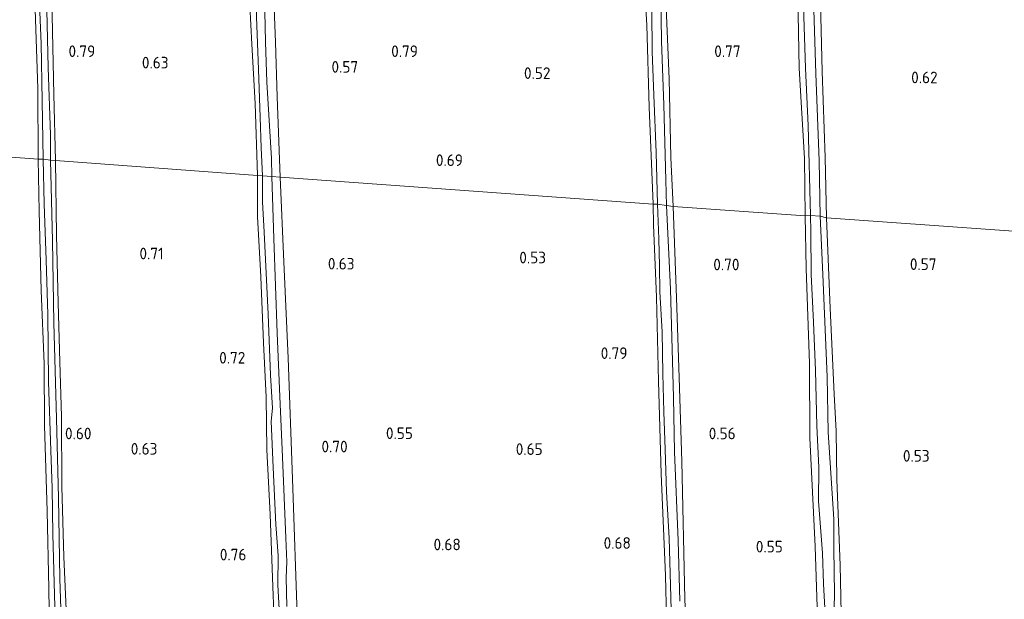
# Model space of a CAD drawing. Extents: x 126429 to 133038, y 413091 to 414846.
# Tile 109 of 256: x 128192 to 128344, y 413725 to 413815. Entities that reach past the tile are written whole.
import ezdxf
from ezdxf.enums import TextEntityAlignment as Align

# ---------------------------------------------------------------- set-up
doc = ezdxf.new("R2010")
doc.units = 0
for name, color, linetype, lineweight in [('B-ME-GR-GRAS-GV', 60, 'Continuous', 13), ('B-ME-OG-HOOGTEPUNT-S', 7, 'Continuous', 25), ('B-ME-OG-WATER_SLOOT-G', 120, 'Continuous', 18), ('B-ME-OG-WATER_SLOOT-GV', 120, 'Continuous', 18)]:
    doc.layers.add(name, color=color, linetype=linetype, lineweight=lineweight)
doc.styles.add('NLCS-ISO-ANNOTATIVE-T18', font='NLCS-ISO.ttf', dxfattribs={"height": 1.8})

# ---------------------------------------------------------------- blocks, each defined once
blk = doc.blocks.new('SAL-HOOGTELABEL-SO')
at = {"color": 0, "linetype": 'ByBlock', "lineweight": -2, "style": 'NLCS-ISO-ANNOTATIVE-T18'}
blk.add_attdef('HOOGTE', text='', height=1.8, dxfattribs=at).set_placement((2.79, 0), align=Align.RIGHT)

msp = doc.modelspace()

# ---------------------------------------------------------------- linework, layer by layer
at = {"layer": 'B-ME-GR-GRAS-GV'}
for points in [[(128194.225, 413816.586, 0.383), (128194.617, 413804.317, 0.446), (128194.658, 413793.401, 0.458), (128164.01, 413795.646, 0.434), (128163.949, 413799.861, 0.397), (128163.669, 413814.92, 0.534), (128163.357, 413832.036, 0.422)], [(128288.271, 413826.497, 0.621), (128289.003, 413814.167, 0.558), (128289.344, 413801.441, 0.571), (128289.958, 413786.398, 0.558), (128232.191, 413790.602, 0.671), (128231.726, 413803.025, 0.683), (128231.455, 413811.534, 0.608), (128230.978, 413823.45, 0.683)], [(128289.796, 413816.432, 0.121), (128289.84, 413810.085, 0.121), (128290.102, 413803.301, 0.121), (128290.463, 413794.432, 0.121), (128290.669, 413786.431, 0.121), (128289.958, 413786.398, 0.558), (128289.344, 413801.441, 0.571), (128289.003, 413814.167, 0.558), (128288.271, 413826.497, 0.621)], [(128196.869, 413815.64, 0.458), (128197.11, 413803.425, 0.446), (128197.369, 413793.189, 0.508), (128196.583, 413793.232, -0.055), (128196.567, 413797.141, -0.055), (128196.236, 413807.581, -0.055), (128195.867, 413823.201, -0.055)], [(128230.978, 413823.45, 0.683), (128231.455, 413811.534, 0.608), (128231.726, 413803.025, 0.683), (128232.191, 413790.602, 0.671), (128230.873, 413790.681, -0.405), (128230.833, 413793.5, -0.405), (128230.101, 413805.319, -0.405), (128229.932, 413811.568, -0.405), (128229.704, 413820.889, -0.405)], [(128194.705, 413822.312, -0.055), (128195.124, 413811.286, -0.055), (128195.311, 413802.398, -0.055), (128195.47, 413793.408, -0.055), (128194.658, 413793.401, 0.458), (128194.617, 413804.317, 0.446), (128194.225, 413816.586, 0.383)], [(128315.798, 413821.822, 0.546), (128316.188, 413806.988, 0.483), (128316.615, 413793.625, 0.483), (128316.863, 413784.277, 0.458), (128315.854, 413784.531, -0.505), (128315.713, 413793.115, -0.505), (128315.164, 413806.658, -0.505), (128314.819, 413818.217, -0.505)], [(128370.446, 413780.471, 0.575), (128316.863, 413784.277, 0.458), (128316.615, 413793.625, 0.483), (128316.188, 413806.988, 0.483), (128315.798, 413821.822, 0.546)], [(128291.857, 413820.67, 0.546), (128292.449, 413805.806, 0.583), (128292.728, 413793.639, 0.571), (128293.097, 413786.066, 0.583), (128292.059, 413786.193, 0.121), (128291.955, 413790.13, 0.121), (128291.638, 413801.815, 0.121), (128291.275, 413811.648, 0.121), (128291.178, 413818.91, 0.121)], [(128312.449, 413815.814, 0.508), (128312.596, 413807.484, 0.483), (128313.438, 413793.476, 0.471), (128313.545, 413784.589, 0.508), (128293.097, 413786.066, 0.583), (128292.728, 413793.639, 0.571), (128292.449, 413805.806, 0.583), (128291.857, 413820.67, 0.546)], [(128227.466, 413817.206, 0.383), (128227.766, 413811.183, 0.433), (128228.328, 413802.033, 0.321), (128228.693, 413790.83, 0.471), (128197.369, 413793.189, 0.508), (128197.11, 413803.425, 0.446), (128196.869, 413815.64, 0.458)], [(128228.519, 413815.457, -0.405), (128228.823, 413807.276, -0.405), (128229.094, 413799.909, -0.405), (128229.244, 413795.134, -0.405), (128229.454, 413790.814, -0.405), (128228.693, 413790.83, 0.471), (128228.328, 413802.033, 0.321), (128227.766, 413811.183, 0.433), (128227.466, 413817.206, 0.383)], [(128313.33, 413815.513, -0.505), (128313.585, 413807.459, -0.505), (128314.023, 413798.615, -0.505), (128314.385, 413784.669, -0.505), (128313.545, 413784.589, 0.508), (128313.438, 413793.476, 0.471), (128312.596, 413807.484, 0.483), (128312.449, 413815.814, 0.508)], [(128164.01, 413795.646, 0.434), (128194.658, 413793.401, 0.458), (128194.812, 413785.325, 0.508), (128195.127, 413773.032, 0.496), (128195.59, 413761.65, 0.508), (128195.661, 413752.129, 0.433), (128196.082, 413738.844, 0.458), (128196.328, 413726.857, 0.483), (128196.488, 413716.726, 0.458)], [(128196.488, 413716.726, 0.458), (128196.328, 413726.857, 0.483), (128196.082, 413738.844, 0.458), (128195.661, 413752.129, 0.433), (128195.59, 413761.65, 0.508), (128195.127, 413773.032, 0.496), (128194.812, 413785.325, 0.508), (128194.658, 413793.401, 0.458), (128195.47, 413793.408, -0.055), (128195.598, 413786.476, -0.055), (128195.915, 413777.736, -0.055), (128196.163, 413769.329, -0.055), (128196.29, 413758.868, -0.055), (128196.668, 413748.249, -0.055), (128196.846, 413742.432, -0.055), (128196.969, 413735.296, -0.055), (128197.281, 413724.019, -0.055)], [(128198.339, 413718.995, -0.055), (128198.037, 413728.394, -0.055), (128197.828, 413740.913, -0.055), (128197.512, 413753.18, -0.055), (128197.125, 413768.039, -0.055), (128196.894, 413780.71, -0.055), (128196.583, 413793.232, -0.055), (128197.369, 413793.189, 0.508), (128197.548, 413781.61, 0.496), (128197.776, 413771.121, 0.471), (128198.059, 413761.977, 0.496), (128198.28, 413753.494, 0.533), (128198.374, 413742.678, 0.446), (128198.643, 413731.757, 0.433), (128199.05, 413722.483, 0.483)], [(128199.05, 413722.483, 0.483), (128198.643, 413731.757, 0.433), (128198.374, 413742.678, 0.446), (128198.28, 413753.494, 0.533), (128198.059, 413761.977, 0.496), (128197.776, 413771.121, 0.471), (128197.548, 413781.61, 0.496), (128197.369, 413793.189, 0.508), (128228.693, 413790.83, 0.471), (128228.681, 413784.484, 0.496), (128229.188, 413775.132, 0.458), (128229.6, 413764.944, 0.533), (128230.025, 413756.482, 0.383), (128230.126, 413748.331, 0.571), (128230.644, 413738.344, 0.408), (128231.081, 413725.794, 0.396), (128231.475, 413717.104, 0.458)], [(128231.475, 413717.104, 0.458), (128231.081, 413725.794, 0.396), (128230.644, 413738.344, 0.408), (128230.126, 413748.331, 0.571), (128230.025, 413756.482, 0.383), (128229.6, 413764.944, 0.533), (128229.188, 413775.132, 0.458), (128228.681, 413784.484, 0.496), (128228.693, 413790.83, 0.471), (128229.454, 413790.814, -0.405), (128229.441, 413786.752, -0.405), (128229.695, 413782.076, -0.405), (128230.331, 413769.345, -0.405), (128230.709, 413759.919, -0.405), (128231.004, 413754.81, -0.405), (128230.807, 413752.784, -0.405), (128231.082, 413745.594, -0.405), (128231.524, 413736.776, -0.405), (128231.876, 413731.971, -0.405), (128231.801, 413727.378, -0.405), (128232.193, 413720.922, -0.405)], [(128233.202, 413724.098, -0.405), (128233.096, 413728.543, -0.405), (128233.2, 413730.977, -0.405), (128233.053, 413734.737, -0.405), (128232.564, 413747.212, -0.405), (128232.134, 413756.588, -0.405), (128231.714, 413766.446, -0.405), (128231.197, 413781.104, -0.405), (128230.873, 413790.681, -0.405), (128232.191, 413790.602, 0.671), (128232.768, 413777.491, 0.621), (128233.432, 413762.576, 0.758), (128234.116, 413743.878, 0.771), (128234.867, 413721.32, 0.633)], [(128234.867, 413721.32, 0.633), (128234.116, 413743.878, 0.771), (128233.432, 413762.576, 0.758), (128232.768, 413777.491, 0.621), (128232.191, 413790.602, 0.671), (128289.958, 413786.398, 0.558), (128290.03, 413783.223, 0.571), (128290.511, 413772.017, 0.558), (128290.794, 413758.987, 0.583), (128291.221, 413744.609, 0.546), (128291.893, 413728.879, 0.596), (128292.223, 413715.671, 0.633)], [(128292.223, 413715.671, 0.633), (128291.893, 413728.879, 0.596), (128291.221, 413744.609, 0.546), (128290.794, 413758.987, 0.583), (128290.511, 413772.017, 0.558), (128290.03, 413783.223, 0.571), (128289.958, 413786.398, 0.558), (128290.669, 413786.431, 0.121), (128290.838, 413781.02, 0.121), (128290.962, 413776.854, 0.121), (128291.04, 413772.841, 0.121), (128291.392, 413766.638, 0.121), (128291.457, 413760.113, 0.121), (128291.615, 413754.245, 0.121), (128291.823, 413748.376, 0.121), (128292.04, 413741.847, 0.121), (128292.445, 413734.678, 0.121), (128292.698, 413725.534, 0.121), (128293.054, 413713.391, 0.121)], [(128294.129, 413724.889, 0.121), (128293.832, 413734.314, 0.121), (128293.262, 413748.061, 0.121), (128293.117, 413756.467, 0.121), (128292.649, 413773.232, 0.121), (128292.059, 413786.193, 0.121), (128293.097, 413786.066, 0.583), (128293.606, 413771.914, 0.608), (128294.007, 413759.567, 0.646), (128294.418, 413746.56, 0.658), (128294.9, 413725.275, 0.608), (128295.443, 413711.478, 0.671)], [(128295.443, 413711.478, 0.671), (128294.9, 413725.275, 0.608), (128294.418, 413746.56, 0.658), (128294.007, 413759.567, 0.646), (128293.606, 413771.914, 0.608), (128293.097, 413786.066, 0.583), (128313.545, 413784.589, 0.508), (128313.671, 413776.437, 0.546), (128314.191, 413761.701, 0.596), (128314.283, 413750.2, 0.546), (128315.105, 413733.349, 0.496), (128315.738, 413713.001, 0.596)], [(128315.738, 413713.001, 0.596), (128315.105, 413733.349, 0.496), (128314.283, 413750.2, 0.546), (128314.191, 413761.701, 0.596), (128313.671, 413776.437, 0.546), (128313.545, 413784.589, 0.508), (128314.385, 413784.669, -0.505), (128314.424, 413782.155, -0.505), (128314.486, 413775.529, -0.505), (128314.809, 413768.134, -0.505), (128315.154, 413760.637, -0.505), (128315.32, 413752.052, -0.505), (128315.64, 413745.597, -0.505), (128315.612, 413740.419, -0.505), (128316.223, 413732.357, -0.505), (128316.383, 413727.606, -0.505), (128316.726, 413721.023, -0.505)], [(128317.935, 413719.622, -0.505), (128318.095, 413726.015, -0.505), (128317.99, 413732.998, -0.505), (128317.953, 413737.593, -0.505), (128317.123, 413751.093, -0.505), (128316.932, 413759.653, -0.505), (128316.289, 413775.534, -0.505), (128315.854, 413784.531, -0.505), (128316.863, 413784.277, 0.458), (128317.401, 413770.302, 0.433), (128318.032, 413756.96, 0.271), (128318.345, 413751.215, 0.333), (128318.463, 413743.775, 0.346), (128318.968, 413730.486, 0.371), (128319.242, 413718.117, 0.433)], [(128319.242, 413718.117, 0.433), (128318.968, 413730.486, 0.371), (128318.463, 413743.775, 0.346), (128318.345, 413751.215, 0.333), (128318.032, 413756.96, 0.271), (128317.401, 413770.302, 0.433), (128316.863, 413784.277, 0.458), (128370.446, 413780.471, 0.575)]]:
    msp.add_polyline3d(points, dxfattribs=at)
at = {"layer": 'B-ME-OG-WATER_SLOOT-G'}
for points in [[(128194.658, 413793.401, 0.458), (128194.617, 413804.317, 0.446), (128194.225, 413816.586, 0.383), (128193.918, 413826.949, 0.408), (128193.648, 413836.678, 0.471), (128193.504, 413842.9, 0.321), (128193.045, 413849.764, 0.471), (128192.61, 413860.104, 0.508), (128192.406, 413864.678, 0.496), (128192.608, 413865.791, 0.496), (128193.05, 413866.289, 0.508), (128193.561, 413866.43, 0.571), (128194.22, 413866.415, 0.596), (128194.77, 413865.997, 0.596), (128194.915, 413865.664, 0.621), (128195.251, 413861.316, 0.521), (128195.828, 413853.993, 0.533), (128196.032, 413841.271, 0.458), (128196.575, 413826.587, 0.483), (128196.869, 413815.64, 0.458), (128197.11, 413803.425, 0.446), (128197.369, 413793.189, 0.508)], [(128228.693, 413790.83, 0.471), (128228.328, 413802.033, 0.321), (128227.766, 413811.183, 0.433), (128227.466, 413817.206, 0.383), (128227.094, 413825.743, 0.446), (128226.895, 413835.241, 0.396), (128226.699, 413842.531, 0.346), (128226.583, 413847.686, 0.308), (128226.454, 413853.401, 0.408), (128226.551, 413854.388, 0.458), (128227.047, 413855.012, 0.471), (128227.764, 413855.301, 0.496), (128228.374, 413855.313, 0.571), (128228.801, 413855.126, 0.521), (128229.246, 413854.558, 0.546), (128229.501, 413853.461, 0.608), (128229.825, 413850.839, 0.608), (128230.131, 413843.954, 0.683), (128230.595, 413832.647, 0.633), (128230.978, 413823.45, 0.683), (128231.455, 413811.534, 0.608), (128231.726, 413803.025, 0.683), (128232.191, 413790.602, 0.671)], [(128293.097, 413786.066, 0.583), (128292.728, 413793.639, 0.571), (128292.449, 413805.806, 0.583), (128291.857, 413820.67, 0.546), (128291.343, 413830.558, 0.621), (128290.738, 413833.797, 0.633), (128290.425, 413834.465, 0.633), (128289.778, 413834.988, 0.646), (128288.965, 413834.958, 0.596), (128288.654, 413834.687, 0.596), (128288.287, 413834.239, 0.583), (128288.085, 413833.254, 0.583), (128288.271, 413826.497, 0.621), (128289.003, 413814.167, 0.558), (128289.344, 413801.441, 0.571), (128289.958, 413786.398, 0.558)], [(128313.545, 413784.589, 0.508), (128313.438, 413793.476, 0.471), (128312.596, 413807.484, 0.483), (128312.449, 413815.814, 0.508), (128312.442, 413822.643, 0.471), (128312.58, 413826.142, 0.433), (128312.957, 413826.996, 0.496), (128313.777, 413827.28, 0.546), (128314.562, 413827.235, 0.546), (128314.866, 413827.176, 0.558), (128315.489, 413826.729, 0.533), (128315.73, 413826.216, 0.533), (128315.739, 413825.581, 0.546), (128315.798, 413821.822, 0.546), (128316.188, 413806.988, 0.483), (128316.615, 413793.625, 0.483), (128316.863, 413784.277, 0.458)], [(128194.658, 413793.401, 0.458), (128194.812, 413785.325, 0.508), (128195.127, 413773.032, 0.496), (128195.59, 413761.65, 0.508), (128195.661, 413752.129, 0.433), (128196.082, 413738.844, 0.458), (128196.328, 413726.857, 0.483), (128196.488, 413716.726, 0.458), (128196.872, 413705.243, 0.521), (128196.975, 413698.362, 0.546), (128196.923, 413693.616, 0.533), (128197.077, 413692.572, 0.483), (128197.527, 413692.232, 0.458), (128198.056, 413692.043, 0.446)], [(128198.056, 413692.043, 0.446), (128198.716, 413692.054, 0.446), (128199.358, 413692.37, 0.433), (128199.574, 413692.975, 0.458), (128199.702, 413696.526, 0.496), (128199.514, 413704.17, 0.433), (128199.108, 413715.831, 0.508), (128199.05, 413722.483, 0.483), (128198.643, 413731.757, 0.433), (128198.374, 413742.678, 0.446), (128198.28, 413753.494, 0.533), (128198.059, 413761.977, 0.496), (128197.776, 413771.121, 0.471), (128197.548, 413781.61, 0.496), (128197.369, 413793.189, 0.508)], [(128228.693, 413790.83, 0.471), (128228.681, 413784.484, 0.496), (128229.188, 413775.132, 0.458), (128229.6, 413764.944, 0.533), (128230.025, 413756.482, 0.383), (128230.126, 413748.331, 0.571), (128230.644, 413738.344, 0.408), (128231.081, 413725.794, 0.396), (128231.475, 413717.104, 0.458)], [(128234.867, 413721.32, 0.633), (128234.116, 413743.878, 0.771), (128233.432, 413762.576, 0.758), (128232.768, 413777.491, 0.621), (128232.191, 413790.602, 0.671)], [(128294.154, 413681.277, 0.496), (128293.674, 413681.391, 0.521), (128293.376, 413681.627, 0.521), (128293.213, 413682.215, 0.558), (128292.964, 413685.47, 0.546), (128292.934, 413687.324, 0.633), (128292.839, 413689.611, 0.658), (128292.61, 413700.71, 0.671), (128292.223, 413715.671, 0.633), (128291.893, 413728.879, 0.596), (128291.221, 413744.609, 0.546), (128290.794, 413758.987, 0.583), (128290.511, 413772.017, 0.558), (128290.03, 413783.223, 0.571), (128289.958, 413786.398, 0.558)], [(128293.097, 413786.066, 0.583), (128293.606, 413771.914, 0.608), (128294.007, 413759.567, 0.646), (128294.418, 413746.56, 0.658), (128294.9, 413725.275, 0.608), (128295.443, 413711.478, 0.671), (128295.442, 413703.33, 0.646), (128295.981, 413692.426, 0.671), (128296.136, 413685.416, 0.658), (128296.037, 413683.489, 0.508), (128295.86, 413682.529, 0.521), (128295.563, 413681.801, 0.508), (128295.018, 413681.332, 0.471), (128294.154, 413681.277, 0.496)], [(128315.738, 413713.001, 0.596), (128315.105, 413733.349, 0.496), (128314.283, 413750.2, 0.546), (128314.191, 413761.701, 0.596), (128313.671, 413776.437, 0.546), (128313.545, 413784.589, 0.508)], [(128316.863, 413784.277, 0.458), (128317.401, 413770.302, 0.433), (128318.032, 413756.96, 0.271), (128318.345, 413751.215, 0.333), (128318.463, 413743.775, 0.346), (128318.968, 413730.486, 0.371), (128319.242, 413718.117, 0.433)]]:
    msp.add_polyline3d(points, dxfattribs=at)
at = {"layer": 'B-ME-OG-WATER_SLOOT-GV'}
for points in [[(128196.567, 413797.141, -0.055), (128196.583, 413793.232, -0.055), (128195.47, 413793.408, -0.055), (128195.311, 413802.398, -0.055), (128195.124, 413811.286, -0.055), (128194.705, 413822.312, -0.055), (128194.49, 413829.907, -0.055), (128194.246, 413837.35, -0.055), (128194.127, 413843.546, -0.055), (128193.8, 413848.326, -0.055), (128193.775, 413855.332, -0.055), (128193.481, 413859.299, -0.055), (128193.167, 413865.855, -0.055), (128194.361, 413865.879, -0.055), (128194.565, 413860.087, -0.055), (128194.942, 413854.114, -0.055), (128195.125, 413848.525, -0.055), (128195.52, 413836.408, -0.055), (128195.867, 413823.201, -0.055), (128196.236, 413807.581, -0.055)], [(128230.833, 413793.5, -0.405), (128230.873, 413790.681, -0.405), (128229.454, 413790.814, -0.405), (128229.244, 413795.134, -0.405), (128229.094, 413799.909, -0.405), (128228.823, 413807.276, -0.405), (128228.519, 413815.457, -0.405), (128228.231, 413823.18, -0.405), (128227.953, 413832.527, -0.405), (128227.515, 413840.406, -0.405), (128227.547, 413846.523, -0.405), (128227.24, 413854.526, -0.405), (128228.586, 413854.547, -0.405), (128228.655, 413850.738, -0.405), (128228.842, 413841.849, -0.405), (128229.193, 413832.373, -0.405), (128229.704, 413820.889, -0.405), (128229.932, 413811.568, -0.405), (128230.101, 413805.319, -0.405)], [(128291.955, 413790.13, 0.121), (128292.059, 413786.193, 0.121), (128290.669, 413786.431, 0.121), (128290.463, 413794.432, 0.121), (128290.102, 413803.301, 0.121), (128289.84, 413810.085, 0.121), (128289.796, 413816.432, 0.121), (128289.897, 413818.435, 0.121), (128289.58, 413819.991, 0.121), (128289.245, 413827.894, 0.121), (128288.891, 413829.985, 0.121), (128288.718, 413832.172, 0.121), (128288.758, 413833.77, 0.121), (128289.934, 413834.096, 0.121), (128290.262, 413829.976, 0.121), (128290.8, 413824.098, 0.121), (128291.178, 413818.91, 0.121), (128291.275, 413811.648, 0.121), (128291.638, 413801.815, 0.121)], [(128315.713, 413793.115, -0.505), (128315.854, 413784.531, -0.505), (128314.385, 413784.669, -0.505), (128314.023, 413798.615, -0.505), (128313.585, 413807.459, -0.505), (128313.33, 413815.513, -0.505), (128313.442, 413826.095, -0.505), (128314.235, 413826.329, -0.505), (128315.038, 413825.954, -0.505), (128314.819, 413818.217, -0.505), (128315.164, 413806.658, -0.505)], [(128198.905, 413693.725, -0.055), (128198.467, 413693.456, -0.055), (128198.22, 413693.766, -0.055), (128198.062, 413695.8, -0.055), (128198.012, 413699.329, -0.055), (128197.626, 413711.878, -0.055), (128197.281, 413724.019, -0.055), (128196.969, 413735.296, -0.055), (128196.846, 413742.432, -0.055), (128196.668, 413748.249, -0.055), (128196.29, 413758.868, -0.055), (128196.163, 413769.329, -0.055), (128195.915, 413777.736, -0.055), (128195.598, 413786.476, -0.055), (128195.47, 413793.408, -0.055), (128196.583, 413793.232, -0.055), (128196.894, 413780.71, -0.055), (128197.125, 413768.039, -0.055), (128197.512, 413753.18, -0.055), (128197.828, 413740.913, -0.055), (128198.037, 413728.394, -0.055), (128198.339, 413718.995, -0.055), (128198.503, 413707.873, -0.055), (128198.779, 413696.089, -0.055)]]:
    msp.add_polyline3d(points, close=True, dxfattribs=at)
for points in [[(128232.193, 413720.922, -0.405), (128231.801, 413727.378, -0.405), (128231.876, 413731.971, -0.405), (128231.524, 413736.776, -0.405), (128231.082, 413745.594, -0.405), (128230.807, 413752.784, -0.405), (128231.004, 413754.81, -0.405), (128230.709, 413759.919, -0.405), (128230.331, 413769.345, -0.405), (128229.695, 413782.076, -0.405), (128229.441, 413786.752, -0.405), (128229.454, 413790.814, -0.405), (128230.873, 413790.681, -0.405), (128231.197, 413781.104, -0.405), (128231.714, 413766.446, -0.405), (128232.134, 413756.588, -0.405), (128232.564, 413747.212, -0.405), (128233.053, 413734.737, -0.405), (128233.2, 413730.977, -0.405), (128233.096, 413728.543, -0.405), (128233.202, 413724.098, -0.405)], [(128293.054, 413713.391, 0.121), (128292.698, 413725.534, 0.121), (128292.445, 413734.678, 0.121), (128292.04, 413741.847, 0.121), (128291.823, 413748.376, 0.121), (128291.615, 413754.245, 0.121), (128291.457, 413760.113, 0.121), (128291.392, 413766.638, 0.121), (128291.04, 413772.841, 0.121), (128290.962, 413776.854, 0.121), (128290.838, 413781.02, 0.121), (128290.669, 413786.431, 0.121), (128292.059, 413786.193, 0.121), (128292.649, 413773.232, 0.121), (128293.117, 413756.467, 0.121), (128293.262, 413748.061, 0.121), (128293.832, 413734.314, 0.121), (128294.129, 413724.889, 0.121)], [(128316.726, 413721.023, -0.505), (128316.383, 413727.606, -0.505), (128316.223, 413732.357, -0.505), (128315.612, 413740.419, -0.505), (128315.64, 413745.597, -0.505), (128315.32, 413752.052, -0.505), (128315.154, 413760.637, -0.505), (128314.809, 413768.134, -0.505), (128314.486, 413775.529, -0.505), (128314.424, 413782.155, -0.505), (128314.385, 413784.669, -0.505), (128315.854, 413784.531, -0.505), (128316.289, 413775.534, -0.505), (128316.932, 413759.653, -0.505), (128317.123, 413751.093, -0.505), (128317.953, 413737.593, -0.505), (128317.99, 413732.998, -0.505), (128318.095, 413726.015, -0.505), (128317.935, 413719.622, -0.505)]]:
    msp.add_polyline3d(points, dxfattribs=at)

# ---------------------------------------------------------------- block references
at = {"layer": 'B-ME-OG-HOOGTEPUNT-S'}
for p, values in [((128200.743, 413809.21, 0.793), {'HOOGTE': '0.79'}), ((128250.743, 413809.21, 0.785), {'HOOGTE': '0.79'}), ((128300.743, 413809.21, 0.769), {'HOOGTE': '0.77'}), ((128212.097, 413807.444, 0.633), {'HOOGTE': '0.63'}), ((128241.476, 413806.784, 0.57), {'HOOGTE': '0.57'}), ((128271.278, 413805.81, 0.52), {'HOOGTE': '0.52'}), ((128331.271, 413805.145, 0.62), {'HOOGTE': '0.62'}), ((128257.716, 413792.327, 0.685), {'HOOGTE': '0.69'}), ((128211.331, 413777.865, 0.708), {'HOOGTE': '0.71'}), ((128270.588, 413777.244, 0.533), {'HOOGTE': '0.53'}), ((128240.915, 413776.286, 0.633), {'HOOGTE': '0.63'}), ((128300.566, 413776.163, 0.695), {'HOOGTE': '0.70'}), ((128331.105, 413776.211, 0.57), {'HOOGTE': '0.57'}), ((128223.995, 413761.712, 0.722), {'HOOGTE': '0.72'}), ((128283.211, 413762.425, 0.785), {'HOOGTE': '0.79'}), ((128200.152, 413749.98, 0.596), {'HOOGTE': '0.60'}), ((128249.964, 413750.022, 0.553), {'HOOGTE': '0.55'}), ((128299.975, 413749.982, 0.558), {'HOOGTE': '0.56'}), ((128239.851, 413747.958, 0.695), {'HOOGTE': '0.70'}), ((128210.37, 413747.605, 0.633), {'HOOGTE': '0.63'}), ((128270.074, 413747.557, 0.645), {'HOOGTE': '0.65'}), ((128330.031, 413746.513, 0.533), {'HOOGTE': '0.53'}), ((128257.38, 413732.784, 0.677), {'HOOGTE': '0.68'}), ((128283.736, 413733.013, 0.677), {'HOOGTE': '0.68'}), ((128224.167, 413731.219, 0.76), {'HOOGTE': '0.76'}), ((128307.281, 413732.448, 0.552), {'HOOGTE': '0.55'})]:
    msp.add_blockref('SAL-HOOGTELABEL-SO', p, dxfattribs=at).add_auto_attribs(values)

doc.saveas('drawing.dxf')
